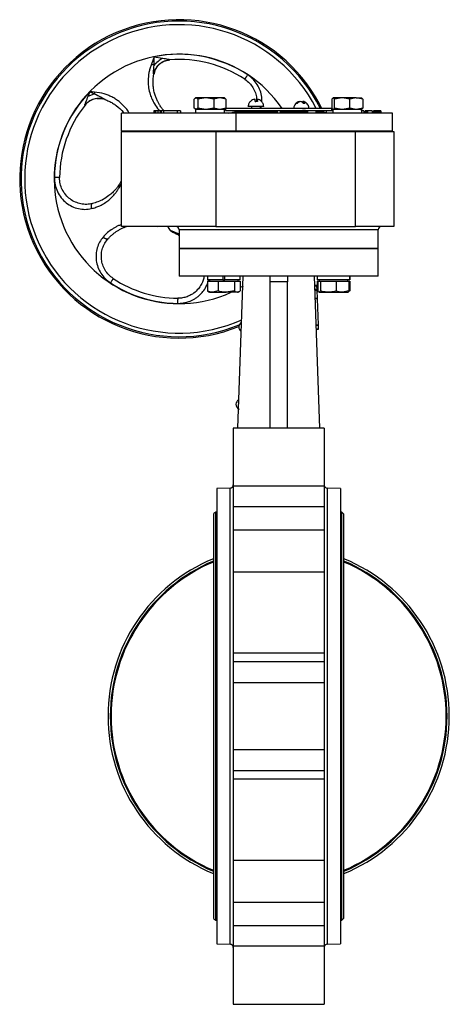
# Model space of a CAD drawing. Header units: millimetres. Extents: x 272 to 1443, y 39 to 1117.
# Tile 30 of 30: x 1249 to 1443, y 360 to 805. Entities that reach past the tile are written whole.
import ezdxf

# ---------------------------------------------------------------- set-up
doc = ezdxf.new("R2010")
doc.units = ezdxf.units.MM

msp = doc.modelspace()

# ---------------------------------------------------------------- linework, layer by layer
at = {"color": 7, "linetype": 'Continuous', "lineweight": 25}
for p, q in [((1309.76, 788.43), (1308.45, 785.09)), ((1309.65, 784.59), (1309.76, 788.43)), ((1309.76, 788.43), (1313.55, 787.85)), ((1309.9, 781.88), (1311.04, 783.95)), ((1313.32, 785.97), (1313.85, 786.18)), ((1314.8, 786.56), (1315.55, 786.86)), ((1315.32, 786.8), (1315.73, 786.91)), ((1316.81, 787.08), (1316.78, 787.05)), ((1310.09, 782.09), (1309.51, 780.4)), ((1309.52, 780.46), (1309.51, 780.4)), ((1309.54, 780.61), (1310.37, 782.92)), ((1309.85, 781.76), (1309.86, 781.77)), ((1350.7, 778.3), (1350.7, 778.3)), ((1279.95, 770.7), (1280.76, 772.68)), ((1279.95, 770.7), (1282.68, 771.68)), ((1282.76, 772.5), (1280.76, 772.68)), ((1280.76, 772.68), (1282.68, 771.68)), ((1278.48, 766.53), (1278.44, 766.52)), ((1278.48, 766.53), (1278.66, 766.76)), ((1283.88, 769.55), (1286.34, 769.44)), ((1287.39, 769.16), (1286.04, 769.42)), ((1286.27, 769.46), (1286.28, 769.47)), ((1287.56, 769.1), (1287.51, 769.11)), ((1328.64, 769.91), (1327.8, 769.33)), ((1327.8, 765.19), (1327.8, 769.33)), ((1328.47, 769.91), (1328.25, 769.78)), ((1328.64, 769.91), (1328.47, 769.91)), ((1329.48, 769.33), (1328.64, 769.91)), ((1333.07, 769.91), (1328.64, 769.91)), ((1333.07, 769.91), (1329.48, 769.33)), ((1329.48, 769.33), (1329.48, 765.19)), ((1336.66, 769.33), (1333.07, 769.91)), ((1339.4, 769.91), (1333.07, 769.91)), ((1339.4, 769.91), (1336.66, 769.33)), ((1336.66, 769.33), (1336.66, 765.19)), ((1342.15, 769.33), (1339.4, 769.91)), ((1341.47, 769.91), (1339.4, 769.91)), ((1341.7, 769.78), (1341.47, 769.91)), ((1341.64, 769.68), (1342.15, 769.33)), ((1342.15, 769.33), (1342.15, 765.19)), ((1353.29, 768.26), (1353.22, 768.26)), ((1355.18, 769.26), (1355.18, 769.25)), ((1356.18, 769.26), (1356.26, 769.25)), ((1356.18, 768.27), (1356.18, 769.26)), ((1356.26, 768.27), (1356.26, 769.26)), ((1375.54, 768.1), (1375.54, 768.28)), ((1376.42, 768.28), (1376.91, 768.1)), ((1377.23, 768.16), (1376.91, 768.28)), ((1376.91, 768.28), (1376.91, 767.47)), ((1377.88, 767.28), (1377, 767.28)), ((1385.52, 765.11), (1384.43, 767.22)), ((1390.55, 769.91), (1389.97, 769.33)), ((1389.97, 769.33), (1389.97, 765.19)), ((1391.14, 769.33), (1390.55, 769.91)), ((1394.64, 769.91), (1390.55, 769.91)), ((1394.64, 769.91), (1391.14, 769.33)), ((1391.14, 765.19), (1391.14, 769.33)), ((1398.14, 769.33), (1394.64, 769.91)), ((1401.06, 769.91), (1394.64, 769.91)), ((1401.06, 769.91), (1398.14, 769.33)), ((1398.14, 765.19), (1398.14, 769.33)), ((1403.98, 769.33), (1401.06, 769.91)), ((1401.06, 769.91), (1403.47, 769.91)), ((1403.39, 769.91), (1403.98, 769.33)), ((1403.47, 769.91), (1403.47, 769.91)), ((1403.98, 769.33), (1403.98, 765.19)), ((1294.97, 755.01), (1294.97, 763.01)), ((1346.79, 763.01), (1294.97, 763.01)), ((1309.58, 764.01), (1309.58, 763.01)), ((1309.84, 764.01), (1309.58, 764.01)), ((1309.84, 764.01), (1309.84, 763.01)), ((1310.35, 764.01), (1309.84, 764.01)), ((1310.35, 764.01), (1310.35, 763.01)), ((1311.37, 764.01), (1310.35, 764.01)), ((1311.37, 764.01), (1311.37, 763.01)), ((1312.39, 764.01), (1311.37, 764.01)), ((1312.39, 764.01), (1312.39, 763.01)), ((1312.9, 764.01), (1312.39, 764.01)), ((1312.9, 764.01), (1312.9, 763.01)), ((1313.92, 764.01), (1312.9, 764.01)), ((1313.92, 764.01), (1313.92, 763.01)), ((1320.31, 764.01), (1313.92, 764.01)), ((1320.31, 763.01), (1320.31, 764.01)), ((1321.58, 764.01), (1320.31, 764.01)), ((1321.58, 764.01), (1321.58, 763.01)), ((1328.64, 764.61), (1327.8, 765.19)), ((1328.25, 764.74), (1328.47, 764.61)), ((1328.42, 764.61), (1328.42, 763.01)), ((1341.44, 764.61), (1328.46, 764.61)), ((1329.48, 765.19), (1328.64, 764.61)), ((1333.07, 764.61), (1329.48, 765.19)), ((1336.66, 765.19), (1333.07, 764.61)), ((1339.4, 764.61), (1336.66, 765.19)), ((1342.15, 765.19), (1339.4, 764.61)), ((1341.47, 764.61), (1341.7, 764.74)), ((1341.47, 764.61), (1341.52, 764.61)), ((1341.52, 763.01), (1341.52, 763.05)), ((1341.64, 764.84), (1342.15, 765.19)), ((1341.97, 765.21), (1341.97, 764.21)), ((1341.97, 764.21), (1389.9, 764.21)), ((1342.15, 765.21), (1389.9, 765.21)), ((1345.96, 763.61), (1363.97, 763.61)), ((1346.79, 755.01), (1346.79, 763.01)), ((1417.47, 763.01), (1346.79, 763.01)), ((1349.72, 764.21), (1349.72, 763.61)), ((1353.72, 765.93), (1353.72, 765.21)), ((1357.72, 765.21), (1357.72, 765.93)), ((1363.97, 764.01), (1363.97, 763.01)), ((1364.06, 764.01), (1363.97, 764.01)), ((1364.06, 764.01), (1364.06, 763.01)), ((1364.23, 764.01), (1364.06, 764.01)), ((1364.23, 764.01), (1364.23, 763.01)), ((1364.57, 764.01), (1364.23, 764.01)), ((1364.57, 764.01), (1364.57, 763.01)), ((1364.91, 764.01), (1364.57, 764.01)), ((1364.91, 764.01), (1364.91, 763.01)), ((1365.33, 764.01), (1364.91, 764.01)), ((1365.33, 764.01), (1365.33, 763.01)), ((1366.61, 764.01), (1365.33, 764.01)), ((1366.61, 764.01), (1366.61, 763.01)), ((1367.04, 764.01), (1366.61, 764.01)), ((1367.04, 764.01), (1367.04, 763.01)), ((1367.38, 764.01), (1367.04, 764.01)), ((1367.38, 764.01), (1367.38, 763.01)), ((1367.72, 764.01), (1367.38, 764.01)), ((1367.72, 764.01), (1367.72, 763.01)), ((1367.89, 764.01), (1367.72, 764.01)), ((1367.89, 764.01), (1367.89, 763.01)), ((1367.97, 764.01), (1367.89, 764.01)), ((1367.97, 764.01), (1367.97, 763.01)), ((1367.97, 763.61), (1378.37, 763.61)), ((1377.21, 764.15), (1376.72, 764.15)), ((1378.16, 764.15), (1377.21, 764.15)), ((1378.37, 764.01), (1378.37, 763.01)), ((1379.17, 764.01), (1378.37, 764.01)), ((1379.17, 763.01), (1379.17, 764.01)), ((1382.73, 764.01), (1379.17, 764.01)), ((1382.22, 764.01), (1382.22, 764.21)), ((1382.73, 764.01), (1382.73, 763.01)), ((1382.73, 763.61), (1385.98, 763.61)), ((1386.31, 763.47), (1385.96, 764.21)), ((1387.45, 764.01), (1387.45, 763.01)), ((1390.41, 764.01), (1387.45, 764.01)), ((1389.9, 765.21), (1389.9, 764.21)), ((1389.9, 765.21), (1389.97, 765.21)), ((1389.9, 764.21), (1390.42, 764.21)), ((1390.55, 764.61), (1389.97, 765.19)), ((1390.41, 764.01), (1390.41, 763.01)), ((1390.42, 764.01), (1390.41, 764.01)), ((1390.42, 764.61), (1390.42, 763.01)), ((1403.44, 764.61), (1390.42, 764.61)), ((1391.14, 765.19), (1390.55, 764.61)), ((1394.64, 764.61), (1391.14, 765.19)), ((1398.14, 765.19), (1394.64, 764.61)), ((1401.06, 764.61), (1398.14, 765.19)), ((1403.98, 765.19), (1401.06, 764.61)), ((1403.39, 764.61), (1403.98, 765.19)), ((1403.47, 764.61), (1403.47, 764.61)), ((1403.47, 764.61), (1403.52, 764.61)), ((1404.41, 764.01), (1403.51, 764.01)), ((1403.52, 763.01), (1403.52, 763.05)), ((1404.41, 764.01), (1404.41, 763.01)), ((1405.08, 763.01), (1405.08, 764.01)), ((1405.16, 764.01), (1405.08, 764.01)), ((1405.16, 764.01), (1405.16, 763.01)), ((1405.41, 764.01), (1405.16, 764.01)), ((1405.41, 764.01), (1405.41, 763.01)), ((1405.75, 764.01), (1405.41, 764.01)), ((1405.75, 764.01), (1405.75, 763.01)), ((1406.16, 764.01), (1405.75, 764.01)), ((1406.16, 764.01), (1406.16, 763.01)), ((1408.16, 764.01), (1406.16, 764.01)), ((1408.16, 764.01), (1408.16, 763.01)), ((1408.83, 764.01), (1408.83, 763.01)), ((1408.91, 764.01), (1408.83, 764.01)), ((1408.91, 764.01), (1408.91, 763.01)), ((1409.08, 764.01), (1408.91, 764.01)), ((1409.08, 764.01), (1409.08, 763.01)), ((1409.41, 764.01), (1409.08, 764.01)), ((1409.41, 764.01), (1409.41, 763.01)), ((1409.75, 764.01), (1409.41, 764.01)), ((1409.75, 764.01), (1409.75, 763.01)), ((1410.16, 764.01), (1409.75, 764.01)), ((1410.16, 764.01), (1410.16, 763.01)), ((1410.83, 764.01), (1410.16, 764.01)), ((1410.83, 763.01), (1410.83, 764.01)), ((1411.25, 764.01), (1410.83, 764.01)), ((1411.25, 764.01), (1411.25, 763.01)), ((1411.58, 764.01), (1411.25, 764.01)), ((1411.58, 764.01), (1411.58, 763.01)), ((1411.91, 764.01), (1411.58, 764.01)), ((1411.91, 764.01), (1411.91, 763.01)), ((1412.08, 764.01), (1411.91, 764.01)), ((1412.08, 764.01), (1412.08, 763.01)), ((1412.16, 764.01), (1412.08, 764.01)), ((1412.16, 764.01), (1412.16, 763.01)), ((1417.47, 755.01), (1417.47, 763.01)), ((1294.97, 755.01), (1346.79, 755.01)), ((1294.97, 755.01), (1294.97, 754.71)), ((1294.97, 711.71), (1294.97, 754.71)), ((1294.97, 754.71), (1334.84, 754.71)), ((1334.84, 754.71), (1346.79, 754.71)), ((1337.63, 754.71), (1337.63, 711.71)), ((1346.79, 755.01), (1417.47, 755.01)), ((1346.79, 754.71), (1346.79, 755.01)), ((1346.79, 754.71), (1400.73, 754.71)), ((1400.73, 711.71), (1400.73, 754.71)), ((1400.73, 754.71), (1417.97, 754.71)), ((1417.47, 754.71), (1417.47, 755.01)), ((1417.97, 754.71), (1417.97, 711.71)), ((1337.63, 711.71), (1294.97, 711.71)), ((1311.02, 711.72), (1311.58, 711.79)), ((1317.1, 709.89), (1316.25, 711.24)), ((1317.1, 709.89), (1317.69, 709.35)), ((1320.97, 710.21), (1320.97, 701.71)), ((1337.63, 711.71), (1400.73, 711.71)), ((1417.97, 711.71), (1400.73, 711.71)), ((1410.97, 701.71), (1410.97, 710.21)), ((1320.97, 701.71), (1320.97, 689.21)), ((1320.97, 701.71), (1410.97, 701.71)), ((1410.97, 689.21), (1410.97, 701.71)), ((1333.82, 689.21), (1333.82, 687.61)), ((1340.82, 687.61), (1333.82, 687.61)), ((1333.82, 687.01), (1333.82, 682.52)), ((1333.82, 687.01), (1336.2, 687.01)), ((1334.72, 687.61), (1334.72, 687.01)), ((1336.2, 687.01), (1338.58, 687.01)), ((1338.58, 687.01), (1338.58, 682.52)), ((1338.58, 687.01), (1342.28, 687.01)), ((1340.82, 689.21), (1340.82, 687.61)), ((1340.82, 687.61), (1341.62, 687.61)), ((1341.62, 687.61), (1341.62, 689.21)), ((1348.62, 687.61), (1341.62, 687.61)), ((1342.28, 687.01), (1345.98, 687.01)), ((1345.98, 687.01), (1345.98, 682.52)), ((1345.98, 687.01), (1347.31, 687.01)), ((1347.31, 687.01), (1348.63, 687.01)), ((1347.48, 620.54), (1349.97, 689.21)), ((1347.72, 687.01), (1347.72, 687.61)), ((1348.62, 687.61), (1348.62, 689.21)), ((1348.63, 687.01), (1348.63, 682.52)), ((1369.97, 686.67), (1361.97, 686.67)), ((1361.97, 686.67), (1361.97, 620.54)), ((1369.97, 620.54), (1369.97, 686.67)), ((1381.97, 689.21), (1384.47, 620.54)), ((1383.32, 689.21), (1383.32, 687.61)), ((1398.11, 687.61), (1383.32, 687.61)), ((1383.32, 687.01), (1383.32, 682.52)), ((1383.32, 687.01), (1383.7, 687.01)), ((1383.7, 687.01), (1383.7, 682.52)), ((1383.7, 687.01), (1384.31, 687.01)), ((1384.22, 687.61), (1384.22, 687.01)), ((1384.31, 687.01), (1384.92, 687.01)), ((1384.92, 687.01), (1384.92, 682.52)), ((1384.92, 687.01), (1388.43, 687.01)), ((1388.43, 687.01), (1391.94, 687.01)), ((1391.94, 687.01), (1391.94, 682.52)), ((1391.94, 687.01), (1394.84, 687.01)), ((1394.84, 687.01), (1397.74, 687.01)), ((1397.22, 687.01), (1397.22, 687.61)), ((1397.74, 687.01), (1398.13, 687.01)), ((1397.74, 687.01), (1397.74, 682.52)), ((1398.11, 689.21), (1398.11, 687.61)), ((1398.12, 687.61), (1398.11, 687.61)), ((1398.12, 687.61), (1398.12, 689.21)), ((1398.13, 687.01), (1398.13, 682.52)), ((1333.82, 682.52), (1334.29, 682.26)), ((1334.28, 682.2), (1334.72, 681.94)), ((1334.72, 681.94), (1336.2, 681.94)), ((1338.58, 682.52), (1336.2, 681.94)), ((1336.2, 681.94), (1342.28, 681.94)), ((1345.98, 682.52), (1342.28, 681.94)), ((1347.31, 681.94), (1342.28, 681.94)), ((1347.31, 681.94), (1347.72, 681.94)), ((1347.72, 681.94), (1348.17, 682.2)), ((1349.88, 684.76), (1348.63, 684.04)), ((1383.13, 685.01), (1382.13, 684.97)), ((1383.14, 684.76), (1382.14, 684.72)), ((1383.19, 683.26), (1382.19, 683.22)), ((1383.2, 683.01), (1382.2, 682.97)), ((1383.21, 682.76), (1382.21, 682.72)), ((1383.13, 685.01), (1383.14, 684.76)), ((1383.14, 684.76), (1383.19, 683.26)), ((1383.19, 683.26), (1383.2, 683.01)), ((1383.2, 683.01), (1383.21, 682.76)), ((1383.21, 682.76), (1383.34, 679.13)), ((1383.83, 682.38), (1383.32, 682.52)), ((1384.92, 682.52), (1384.31, 681.94)), ((1384.31, 681.94), (1388.43, 681.94)), ((1388.43, 681.94), (1394.84, 681.94)), ((1397.74, 682.52), (1394.84, 681.94)), ((1394.84, 681.94), (1397.22, 681.94)), ((1397.22, 681.94), (1397.67, 682.2)), ((1398.13, 682.52), (1397.65, 682.26)), ((1383.34, 679.13), (1382.34, 679.1)), ((1383.35, 678.89), (1382.35, 678.85)), ((1383.34, 679.13), (1383.35, 678.89)), ((1383.35, 678.89), (1383.78, 667.14)), ((1383.78, 667.14), (1382.78, 667.1)), ((1383.78, 666.89), (1382.79, 666.86)), ((1383.84, 665.27), (1382.84, 665.23)), ((1383.85, 665.02), (1382.85, 664.98)), ((1383.78, 667.14), (1383.78, 666.89)), ((1383.78, 666.89), (1383.84, 665.27)), ((1383.84, 665.27), (1383.85, 665.02)), ((1347.47, 620.54), (1345.47, 620.54)), ((1345.47, 620.54), (1345.47, 594.27)), ((1384.47, 620.54), (1347.47, 620.54)), ((1386.47, 620.54), (1384.48, 620.54)), ((1386.47, 620.54), (1386.47, 594.27)), ((1344, 593.32), (1337.98, 593.21)), ((1337.98, 593.21), (1337.98, 387.21)), ((1386.47, 594.27), (1345.47, 594.27)), ((1345.47, 594.27), (1345.47, 585.04)), ((1386.47, 594.27), (1386.47, 585.04)), ((1393.97, 593.21), (1387.95, 593.32)), ((1393.97, 593.21), (1393.97, 387.21)), ((1345.47, 585.04), (1386.47, 585.04)), ((1345.47, 585.04), (1345.47, 574.38)), ((1386.47, 585.04), (1386.47, 574.38)), ((1336.47, 581.06), (1336.47, 399.36)), ((1337.98, 582.41), (1337.47, 582.41)), ((1337.47, 582.41), (1337.47, 398.01)), ((1394.47, 582.41), (1393.97, 582.41)), ((1394.47, 398.01), (1394.47, 582.41)), ((1395.47, 399.36), (1395.47, 581.06)), ((1386.47, 574.38), (1345.47, 574.38)), ((1345.47, 574.38), (1345.47, 555.33)), ((1386.47, 574.38), (1386.47, 555.33)), ((1386.47, 555.33), (1345.47, 555.33)), ((1345.47, 555.33), (1345.47, 518.77)), ((1386.47, 555.33), (1386.47, 518.77)), ((1386.47, 518.77), (1345.47, 518.77)), ((1345.47, 518.77), (1345.47, 514.95)), ((1386.47, 518.77), (1386.47, 514.95)), ((1345.47, 514.95), (1386.47, 514.95)), ((1345.47, 514.95), (1345.47, 505.34)), ((1386.47, 514.95), (1386.47, 505.34)), ((1386.47, 505.34), (1345.47, 505.34)), ((1345.47, 505.34), (1345.47, 475.09)), ((1386.47, 505.34), (1386.47, 475.09)), ((1345.47, 475.09), (1386.47, 475.09)), ((1345.47, 475.09), (1345.47, 465.48)), ((1386.47, 475.09), (1386.47, 465.48)), ((1386.47, 465.48), (1345.47, 465.48)), ((1345.47, 465.48), (1345.47, 461.65)), ((1386.47, 465.48), (1386.47, 461.65)), ((1345.47, 461.65), (1345.47, 425.1)), ((1386.47, 461.65), (1345.47, 461.65)), ((1386.47, 461.65), (1386.47, 425.1)), ((1345.47, 425.1), (1386.47, 425.1)), ((1345.47, 425.1), (1345.47, 406.05)), ((1386.47, 425.1), (1386.47, 406.05)), ((1345.47, 406.05), (1386.47, 406.05)), ((1345.47, 406.05), (1345.47, 395.39)), ((1386.47, 406.05), (1386.47, 395.39)), ((1337.47, 398.01), (1337.98, 398.01)), ((1393.97, 398.01), (1394.47, 398.01)), ((1386.47, 395.39), (1345.47, 395.39)), ((1345.47, 395.39), (1345.47, 386.16)), ((1386.47, 395.39), (1386.47, 386.16)), ((1337.98, 387.21), (1344, 387.11)), ((1386.47, 386.16), (1345.47, 386.16)), ((1345.47, 386.16), (1345.47, 359.89)), ((1386.47, 386.16), (1386.47, 359.89)), ((1387.95, 387.11), (1393.97, 387.21)), ((1345.47, 359.89), (1386.47, 359.89))]:
    msp.add_line(p, q, dxfattribs=at)
at = {"color": 8, "linetype": 'Continuous', "lineweight": 25}
for p, q in [((1358.09, 765.21), (1358.25, 766.13)), ((1383.73, 763.61), (1383.44, 764.21)), ((1385.55, 763.61), (1385.27, 764.21)), ((1293.88, 729.16), (1294.97, 731.18)), ((1410.97, 710.21), (1320.97, 710.21)), ((1334.2, 687.11), (1334.34, 687.61)), ((1344, 387.11), (1344, 593.32)), ((1387.95, 593.32), (1387.95, 490.21)), ((1387.95, 490.21), (1387.95, 387.11))]:
    msp.add_line(p, q, dxfattribs=at)
at = {"color": 7, "linetype": 'Continuous', "lineweight": 25, "flags": 128}
msp.add_lwpolyline([(1376.23, 768.2), (1376.28, 768.23), (1376.42, 768.28)], dxfattribs=at)
at = {"color": 7, "linetype": 'Continuous', "lineweight": 25}
for centre, radius, start, end in [((1320.97, 733.21), 72, 28.1868, 292.0093), ((1320.97, 733.21), 56.42, 34.4298, 294.6601), ((1320.97, 733.21), 56.34, 56.6043, 101.4794), ((1320.97, 733.21), 54, 94.6602, 95.213), ((1320.97, 733.21), 54, 56.6043, 94.4571), ((1320.97, 733.21), 56.34, 135.5364, 179.3396), ((1320.97, 733.21), 54, 141.9001, 179.3396), ((1355.68, 765.83), 3.47, 98.2984, 135.4429), ((1355.76, 765.83), 3.47, 98.2984, 135.4429), ((1355.75, 765.83), 3.47, 44.5571, 81.7016), ((1375.35, 766.65), 1.77, 20.995, 67.2964), ((1376.22, 766.65), 1.77, 20.995, 67.2964), ((1343.35, 769.01), 6, 270, 295.8419), ((1388.6, 769.01), 6, 244.1581, 258.9861), ((1319.47, 710.21), 1.5, 0, 90), ((1412.47, 710.21), 1.5, 90, 180), ((1320.97, 733.21), 56.34, 236.6043, 269.3396), ((1320.97, 733.21), 54, 236.6043, 269.3396), ((1350.33, 666.15), 2.4, 118.4252, 177.3242), ((1350.34, 666.2), 2.4, 178.5137, 237.242), ((1349.06, 631.17), 2.4, 118.4252, 177.3242), ((1349.07, 631.22), 2.4, 178.5137, 245.898), ((1343.97, 594.82), 1.5, 271, 0), ((1387.97, 594.82), 1.5, 180, 269), ((1337.88, 581.06), 1.41, 106.9423, 180), ((1394.06, 581.06), 1.41, 0, 73.0577), ((1365.97, 490.21), 77.1, 112.4961, 247.5039), ((1365.97, 490.21), 77.1, 292.4961, 67.5039), ((1365.97, 490.21), 76.1, 112.8082, 247.1918), ((1365.97, 490.21), 75.7, 112.9354, 247.0646), ((1365.97, 490.21), 76.1, 292.8082, 67.1918), ((1365.97, 490.21), 75.7, 292.9355, 67.0645), ((1337.88, 399.36), 1.41, 180, 253.0577), ((1394.06, 399.36), 1.41, 286.9423, 0), ((1343.97, 385.61), 1.5, 0, 89), ((1387.97, 385.61), 1.5, 91, 180)]:
    msp.add_arc(centre, radius, start, end, dxfattribs=at)
at = {"color": 8, "linetype": 'Continuous', "lineweight": 25}
for radius, start, end in [(71.38, 26.5457, 292.4165), (69.74, 27.2224, 293.9667)]:
    msp.add_arc((1320.97, 733.21), radius, start, end, dxfattribs=at)
at = {"color": 7, "linetype": 'Continuous', "lineweight": 25}
for centre, start_param, end_param in [((1334.97, 763.01), 4.715211, 4.876211), ((1334.97, 764.61), 4.638703, 4.715211), ((1396.97, 763.01), 4.715211, 4.876211), ((1396.97, 764.61), 4.638703, 4.715211)]:
    msp.add_ellipse(centre, major_axis=(0.04, 9.98), ratio=0.656239, start_param=start_param, end_param=end_param, dxfattribs=at)
at = {"color": 8, "linetype": 'Continuous', "lineweight": 25}
for points, knots in [([(1308.45, 785.09), (1308.25, 784.53), (1307.85, 783.44), (1307.43, 781.77), (1307.08, 779.7), (1306.94, 777.22), (1307.18, 774.28), (1307.82, 771.56), (1308.74, 769.16), (1310.03, 766.79), (1311.2, 765.06), (1312.15, 764.16), (1312.31, 764.01)], [0, 0, 0, 0, 0.0693634, 0.1372923, 0.2042001, 0.3228138, 0.440938, 0.5767648, 0.6910799, 0.7949055, 0.9658158, 1, 1, 1, 1]), ([(1310.37, 782.92), (1310.39, 782.96), (1310.69, 783.82), (1312.01, 785.15), (1314.19, 786.65), (1315.94, 786.93), (1316.81, 787.08)], [0, 0, 0, 0, 0.017844, 0.345229, 0.672614, 1, 1, 1, 1]), ([(1358.44, 768.03), (1358.44, 768.76), (1358.45, 770.48), (1357.72, 773.17), (1356.38, 775.92), (1354.47, 778.38), (1352.82, 779.63), (1351.98, 780.25)], [0, 0, 0, 0, 0.1539749, 0.3622916, 0.5733165, 0.7856928, 1, 1, 1, 1]), ([(1298.48, 763.01), (1298.43, 763.11), (1298.01, 763.87), (1296.93, 765.25), (1295.42, 766.88), (1293.85, 768.22), (1292.32, 769.31), (1290.64, 770.27), (1288.89, 771.07), (1286.35, 771.99), (1284.23, 772.29), (1282.76, 772.5)], [0, 0, 0, 0, 0.0193945, 0.1581847, 0.3004809, 0.3906977, 0.491365, 0.5962195, 0.6885072, 0.7829112, 1, 1, 1, 1]), ([(1286.04, 769.42), (1285.7, 769.5), (1284.54, 769.77), (1282.46, 769.4), (1280.13, 768.36), (1278.99, 767.12), (1278.44, 766.52)], [0, 0, 0, 0, 0.121424, 0.419258, 0.716968, 1, 1, 1, 1]), ([(1294.97, 712.55), (1294.87, 712.52), (1294.32, 712.34), (1293.36, 711.93), (1292.09, 711.3), (1290.52, 710.36), (1288.64, 708.99), (1287.32, 707.59), (1286.65, 706.88)], [0, 0, 0, 0, 0.036372, 0.184494, 0.328729, 0.475526, 0.734076, 1, 1, 1, 1]), ([(1320.97, 708.22), (1320.64, 708.38), (1319.47, 708.95), (1318.09, 709.49), (1317.1, 709.89)], [0, 0, 0, 0, 0.2807881, 1, 1, 1, 1]), ([(1320.32, 676.88), (1320.91, 676.89), (1322.07, 676.92), (1323.75, 677.21), (1325.25, 677.65), (1326.6, 678.19), (1327.81, 678.82), (1329.03, 679.61), (1330.24, 680.58), (1331.61, 681.98), (1332.91, 683.73), (1333.53, 685.19), (1333.82, 685.86)], [0, 0, 0, 0, 0.101721, 0.198887, 0.292947, 0.371296, 0.449517, 0.527946, 0.622752, 0.71704, 0.869888, 1, 1, 1, 1])]:
    msp.add_open_spline(points, degree=3, knots=knots, dxfattribs=at)
at = {"color": 7, "linetype": 'Continuous', "lineweight": 25}
for points, knots in [([(1309.65, 784.59), (1309.46, 784.69), (1309.09, 784.86), (1308.66, 785.02), (1308.45, 785.09)], [0, 0, 0, 0, 0.52229, 1, 1, 1, 1]), ([(1309.54, 780.61), (1309.54, 780.58), (1309.53, 780.53), (1309.51, 780.56), (1309.5, 780.63), (1309.49, 780.73), (1309.47, 780.93), (1309.44, 782.21), (1309.55, 783.47), (1309.65, 784.59)], [0, 0, 0, 0, 0.0577923, 0.0827861, 0.1079131, 0.1361967, 0.1700623, 0.2583818, 1, 1, 1, 1]), ([(1313.55, 787.85), (1312.83, 787.36), (1311.4, 786.37), (1310.24, 785.18), (1309.65, 784.59)], [0, 0, 0, 0, 0.499998, 1, 1, 1, 1]), ([(1316.78, 787.05), (1315.9, 786.9), (1314.14, 786.59), (1311.96, 785.05), (1310.64, 783.69), (1310.34, 782.82), (1310.33, 782.79)], [0, 0, 0, 0, 0.328627, 0.657254, 0.985881, 1, 1, 1, 1]), ([(1313.55, 787.85), (1314.44, 787.7), (1315.47, 787.51), (1316.45, 787.27), (1316.66, 787.2), (1316.76, 787.16), (1316.81, 787.13), (1316.83, 787.1), (1316.82, 787.09), (1316.81, 787.08)], [0, 0, 0, 0, 0.699676, 0.799986, 0.877768, 0.911496, 0.942179, 0.971507, 1, 1, 1, 1]), ([(1314.12, 764.01), (1313.88, 764.29), (1313.29, 764.97), (1312.52, 766.08), (1311.79, 767.28), (1311.15, 768.51), (1310.55, 769.89), (1309.97, 771.59), (1309.51, 773.53), (1309.24, 775.76), (1309.2, 778.13), (1309.43, 779.78), (1309.54, 780.61)], [0, 0, 0, 0, 0.072874, 0.178677, 0.257552, 0.33353, 0.429049, 0.521875, 0.639185, 0.754323, 0.876933, 1, 1, 1, 1]), ([(1350.7, 778.3), (1351.42, 777.75), (1352.83, 776.68), (1354.45, 774.53), (1355.53, 772.16), (1356.07, 770), (1356.03, 768.72), (1356.02, 768.26)], [0, 0, 0, 0, 0.226652, 0.442409, 0.670519, 0.881681, 1, 1, 1, 1]), ([(1278.44, 766.52), (1278.42, 766.51), (1278.4, 766.51), (1278.39, 766.6), (1278.42, 766.74), (1278.54, 767.15), (1279.05, 768.48), (1279.57, 769.77), (1279.95, 770.7)], [0, 0, 0, 0, 0.037093, 0.075372, 0.11627, 0.165502, 0.395034, 1, 1, 1, 1]), ([(1282.76, 772.5), (1282.75, 772.37), (1282.71, 772.09), (1282.69, 771.82), (1282.68, 771.68)], [0, 0, 0, 0, 0.482752, 1, 1, 1, 1]), ([(1282.68, 771.68), (1283.77, 771.18), (1285.3, 770.49), (1286.87, 769.58), (1287.33, 769.27), (1287.41, 769.2), (1287.45, 769.17), (1287.47, 769.15), (1287.46, 769.13), (1287.42, 769.15), (1287.39, 769.16)], [0, 0, 0, 0, 0.611319, 0.857499, 0.898579, 0.9159, 0.931788, 0.947209, 0.963229, 1, 1, 1, 1]), ([(1287.39, 769.16), (1288.02, 768.91), (1289.26, 768.42), (1290.97, 767.48), (1293.29, 765.91), (1295.02, 764.37), (1295.95, 763.14), (1296.05, 763.01)], [0, 0, 0, 0, 0.175773, 0.349886, 0.522892, 0.949595, 1, 1, 1, 1]), ([(1352.24, 766.13), (1352.23, 766.13), (1352.17, 766.13), (1352.42, 766.13), (1353, 766.13), (1353.93, 766.13), (1354.97, 766.13), (1355.67, 766.13), (1355.98, 766.13)], [0, 0, 0, 0, 0.020542, 0.225538, 0.430535, 0.635531, 0.840527, 1, 1, 1, 1]), ([(1353.24, 768.26), (1353.1, 768.13), (1352.82, 767.85), (1352.52, 767.3), (1352.26, 766.62), (1352.23, 766.11), (1352.21, 765.81)], [0, 0, 0, 0, 0.202518, 0.440871, 0.675078, 1, 1, 1, 1]), ([(1355.4, 768.26), (1355.38, 768.52), (1355.34, 769.01), (1355.28, 769.18), (1355.26, 769.26)], [0, 0, 0, 0, 0.521026, 1, 1, 1, 1]), ([(1355.4, 768.28), (1355.45, 768.28), (1355.55, 768.29), (1355.66, 768.28), (1355.72, 768.27)], [0, 0, 0, 0, 0.423893, 1, 1, 1, 1]), ([(1355.98, 766.13), (1356.19, 766.13), (1356.79, 766.13), (1357.71, 766.13), (1358.57, 766.13), (1359.13, 766.13), (1359.18, 766.13), (1359.2, 766.13)], [0, 0, 0, 0, 0.1211376, 0.3465563, 0.5719749, 0.7973936, 1, 1, 1, 1]), ([(1356.04, 768.26), (1356.06, 768.52), (1356.1, 769.01), (1356.16, 769.18), (1356.18, 769.26)], [0, 0, 0, 0, 0.521026, 1, 1, 1, 1]), ([(1356.26, 769.26), (1356.28, 769.17), (1356.34, 768.99), (1356.38, 768.5), (1356.4, 768.26)], [0, 0, 0, 0, 0.521026, 1, 1, 1, 1]), ([(1359.23, 765.81), (1359.2, 766.18), (1359.16, 766.69), (1358.87, 767.39), (1358.6, 767.88), (1358.32, 768.16), (1358.21, 768.27)], [0, 0, 0, 0, 0.396037, 0.559453, 0.83211, 1, 1, 1, 1]), ([(1375.19, 768.18), (1374.9, 768.07), (1374.29, 767.84), (1373.56, 767.19), (1373.08, 766.46), (1372.8, 765.75), (1372.76, 765.32), (1372.75, 765.11)], [0, 0, 0, 0, 0.224529, 0.462246, 0.691304, 0.851629, 1, 1, 1, 1]), ([(1373.82, 767.28), (1374.09, 767.54), (1374.59, 768.03), (1375.24, 768.2), (1375.54, 768.28)], [0, 0, 0, 0, 0.521026, 1, 1, 1, 1]), ([(1374.31, 767.28), (1374.22, 767.29), (1374.04, 767.32), (1373.89, 767.29), (1373.82, 767.28)], [0, 0, 0, 0, 0.5, 1, 1, 1, 1]), ([(1376.04, 768.28), (1375.7, 768.19), (1375.05, 768.01), (1374.55, 767.52), (1374.31, 767.28)], [0, 0, 0, 0, 0.521026, 1, 1, 1, 1]), ([(1379.74, 764.84), (1379.71, 765.21), (1379.66, 765.74), (1379.35, 766.49), (1378.94, 767.13), (1378.25, 767.74), (1377.65, 768.11), (1377.28, 768.18), (1377.24, 768.18)], [0, 0, 0, 0, 0.2451944, 0.35561, 0.5434629, 0.748729, 0.9694512, 1, 1, 1, 1]), ([(1264.63, 733.86), (1264.69, 732.76), (1264.81, 730.55), (1265.93, 727.42), (1267.64, 724.64), (1269.91, 722.35), (1272.57, 720.67), (1275.49, 719.65), (1278.5, 719.3), (1280.39, 719.61), (1281.33, 719.77)], [0, 0, 0, 0, 0.127862, 0.254647, 0.380613, 0.504792, 0.627577, 0.750351, 0.875035, 1, 1, 1, 1]), ([(1281.8, 722.03), (1280.96, 721.88), (1279.3, 721.58), (1276.64, 721.83), (1274.05, 722.64), (1271.7, 724.02), (1269.67, 725.95), (1268.15, 728.29), (1267.14, 730.99), (1267.03, 732.87), (1266.98, 733.84)], [0, 0, 0, 0, 0.131601, 0.26045, 0.381895, 0.507672, 0.625473, 0.753092, 0.873165, 1, 1, 1, 1]), ([(1293.82, 730.5), (1293.59, 730.17), (1293.07, 729.4), (1292.11, 728.22), (1290.86, 726.92), (1289.13, 725.43), (1286.98, 724.01), (1284.45, 722.79), (1282.66, 722.28), (1281.8, 722.03)], [0, 0, 0, 0, 0.085777, 0.197118, 0.32779, 0.471739, 0.673199, 0.841445, 1, 1, 1, 1]), ([(1293.82, 730.5), (1293.77, 730.41), (1293.67, 730.22), (1293.64, 729.88), (1293.7, 729.52), (1293.82, 729.28), (1293.88, 729.16)], [0, 0, 0, 0, 0.246673, 0.500004, 0.753332, 1, 1, 1, 1]), ([(1294.95, 732.34), (1294.91, 732.26), (1294.55, 731.62), (1294.16, 731.02), (1293.82, 730.5)], [0, 0, 0, 0, 0.119936, 1, 1, 1, 1]), ([(1281.33, 719.77), (1281.68, 719.86), (1282.36, 720.03), (1283.33, 720.35), (1284.27, 720.7), (1285.64, 721.3), (1287.35, 722.25), (1289.22, 723.61), (1290.82, 725.07), (1292.07, 726.5), (1293.08, 727.86), (1293.62, 728.73), (1293.88, 729.16)], [0, 0, 0, 0, 0.0588446, 0.1169768, 0.1745126, 0.2315548, 0.3813489, 0.5274125, 0.6665938, 0.801176, 0.9027775, 1, 1, 1, 1]), ([(1281.8, 722.03), (1281.68, 721.98), (1281.5, 721.89), (1281.33, 721.58), (1281.24, 721.28), (1281.2, 720.92), (1281.2, 720.42), (1281.28, 720.03), (1281.33, 719.77)], [0, 0, 0, 0, 0.238838, 0.367962, 0.5, 0.632038, 0.761162, 1, 1, 1, 1]), ([(1288.88, 706.11), (1289.18, 706.44), (1289.8, 707.11), (1290.78, 708), (1291.81, 708.83), (1292.89, 709.59), (1294.03, 710.28), (1295.21, 710.9), (1296.29, 711.38), (1296.97, 711.61), (1297.25, 711.71)], [0, 0, 0, 0, 0.119976, 0.241814, 0.365711, 0.49185, 0.625823, 0.764027, 0.902074, 1, 1, 1, 1]), ([(1316.25, 711.24), (1316.18, 711.34), (1316.05, 711.5), (1315.77, 711.65), (1315.66, 711.71)], [0, 0, 0, 0, 0.604783, 1, 1, 1, 1]), ([(1317.69, 709.35), (1318.22, 709.1), (1319.31, 708.59), (1320.37, 708.04), (1320.9, 707.74), (1320.97, 707.7)], [0, 0, 0, 0, 0.460558, 0.928369, 1, 1, 1, 1]), ([(1286.65, 706.88), (1286.09, 706.14), (1284.98, 704.68), (1283.9, 702.01), (1283.38, 699.15), (1283.48, 696.19), (1284.21, 693.25), (1285.57, 690.51), (1287.47, 688.04), (1289.13, 686.8), (1289.96, 686.17)], [0, 0, 0, 0, 0.126495, 0.249711, 0.372104, 0.495015, 0.619358, 0.745317, 0.872082, 1, 1, 1, 1]), ([(1291.25, 688.13), (1290.53, 688.68), (1289.12, 689.74), (1287.5, 691.9), (1286.4, 694.27), (1285.84, 696.84), (1285.83, 699.39), (1286.36, 701.88), (1287.37, 704.2), (1288.37, 705.46), (1288.88, 706.11)], [0, 0, 0, 0, 0.126945, 0.247788, 0.37555, 0.493819, 0.619669, 0.740456, 0.867275, 1, 1, 1, 1]), ([(1288.88, 706.11), (1288.78, 706.04), (1288.63, 705.94), (1288.28, 705.95), (1287.97, 706.02), (1287.63, 706.17), (1287.28, 706.37), (1286.95, 706.61), (1286.75, 706.79), (1286.65, 706.88)], [0, 0, 0, 0, 0.233248, 0.36102, 0.492785, 0.625531, 0.756113, 0.881677, 1, 1, 1, 1]), ([(1332.29, 689.21), (1332.18, 688.63), (1331.93, 687.34), (1331.05, 685.38), (1329.66, 683.33), (1328, 681.77), (1326.23, 680.63), (1324.54, 679.87), (1322.54, 679.31), (1321.1, 679.25), (1320.35, 679.22)], [0, 0, 0, 0, 0.110952, 0.246652, 0.384301, 0.549537, 0.641835, 0.750382, 0.870783, 1, 1, 1, 1]), ([(1336.2, 681.94), (1336.14, 681.94), (1335.34, 681.95), (1334.55, 682.24), (1333.82, 682.52)], [0, 0, 0, 0, 0.070215, 1, 1, 1, 1]), ([(1342.28, 681.94), (1342.19, 681.94), (1340.94, 681.95), (1339.72, 682.24), (1338.58, 682.52)], [0, 0, 0, 0, 0.070215, 1, 1, 1, 1]), ([(1347.31, 681.94), (1347.2, 681.95), (1346.75, 681.97), (1346.31, 682.28), (1345.98, 682.52)], [0, 0, 0, 0, 0.241851, 1, 1, 1, 1]), ([(1348.63, 682.52), (1348.53, 682.44), (1348.1, 682.1), (1347.65, 682.01), (1347.31, 681.94)], [0, 0, 0, 0, 0.2237133, 1, 1, 1, 1]), ([(1383.32, 682.52), (1383.41, 682.44), (1383.57, 682.3), (1383.73, 682.26), (1383.79, 682.24)], [0, 0, 0, 0, 0.621427, 1, 1, 1, 1]), ([(1384.31, 681.94), (1384.29, 681.94), (1384.09, 681.95), (1383.89, 682.24), (1383.7, 682.52)], [0, 0, 0, 0, 0.070215, 1, 1, 1, 1]), ([(1388.43, 681.94), (1387.51, 682.01), (1386.32, 682.1), (1385.17, 682.44), (1384.92, 682.52)], [0, 0, 0, 0, 0.776287, 1, 1, 1, 1]), ([(1391.94, 682.52), (1391.06, 682.28), (1389.9, 681.97), (1388.72, 681.95), (1388.43, 681.94)], [0, 0, 0, 0, 0.7581486, 1, 1, 1, 1]), ([(1394.84, 681.94), (1394.77, 681.94), (1393.79, 681.95), (1392.83, 682.24), (1391.94, 682.52)], [0, 0, 0, 0, 0.070215, 1, 1, 1, 1]), ([(1397.14, 681.94), (1397.15, 681.94), (1397.36, 681.95), (1397.56, 682.24), (1397.74, 682.52)], [0, 0, 0, 0, 0.0702148, 1, 1, 1, 1])]:
    msp.add_open_spline(points, degree=3, knots=knots, dxfattribs=at)
for points in [[(1350.7, 778.3), (1350.7, 778.31), (1350.71, 778.32), (1350.79, 778.44), (1350.91, 778.63), (1351.08, 778.88), (1351.28, 779.19), (1351.51, 779.53), (1351.75, 779.89), (1351.9, 780.13), (1351.98, 780.25)], [(1287.56, 769.1), (1286.74, 769.32), (1285.11, 769.76), (1282.57, 769.41), (1280.22, 768.38), (1279.06, 767.15), (1278.48, 766.53)], [(1356.4, 768.26), (1356.24, 768.27), (1355.9, 768.3), (1355.57, 768.27), (1355.4, 768.26)], [(1266.98, 733.84), (1266.97, 733.84), (1266.95, 733.84), (1266.8, 733.84), (1266.58, 733.84), (1266.27, 733.84), (1265.91, 733.85), (1265.5, 733.85), (1265.07, 733.86), (1264.78, 733.86), (1264.63, 733.86)], [(1365.97, 701.71), (1364.01, 701.71), (1360.08, 701.71), (1354.29, 701.71), (1348.7, 701.71), (1343.41, 701.71), (1338.5, 701.71), (1334.06, 701.71), (1330.17, 701.71), (1326.89, 701.71), (1324.28, 701.71), (1322.39, 701.71), (1321.2, 701.71), (1321.05, 701.71), (1320.97, 701.71)], [(1410.97, 701.71), (1410.9, 701.71), (1410.75, 701.71), (1409.55, 701.71), (1407.67, 701.71), (1405.05, 701.71), (1401.78, 701.71), (1397.88, 701.71), (1393.45, 701.71), (1388.54, 701.71), (1383.24, 701.71), (1377.65, 701.71), (1371.86, 701.71), (1367.94, 701.71), (1365.97, 701.71)], [(1291.25, 688.13), (1291.25, 688.12), (1291.24, 688.11), (1291.15, 687.98), (1291.03, 687.8), (1290.86, 687.54), (1290.66, 687.24), (1290.44, 686.9), (1290.2, 686.54), (1290.04, 686.3), (1289.96, 686.17)], [(1365.97, 689.21), (1364.01, 689.21), (1360.08, 689.21), (1354.29, 689.21), (1348.7, 689.21), (1343.41, 689.21), (1338.5, 689.21), (1334.06, 689.21), (1330.17, 689.21), (1326.89, 689.21), (1324.28, 689.21), (1322.39, 689.21), (1321.2, 689.21), (1321.05, 689.21), (1320.97, 689.21)], [(1361.97, 689.21), (1361.97, 689.18), (1361.97, 689.1), (1361.97, 688.51), (1361.97, 687.66), (1361.97, 687), (1361.97, 686.67)], [(1410.97, 689.21), (1410.9, 689.21), (1410.75, 689.21), (1409.55, 689.21), (1407.67, 689.21), (1405.05, 689.21), (1401.78, 689.21), (1397.88, 689.21), (1393.45, 689.21), (1388.54, 689.21), (1383.24, 689.21), (1377.65, 689.21), (1371.86, 689.21), (1367.94, 689.21), (1365.97, 689.21)], [(1369.97, 689.21), (1369.97, 689.18), (1369.97, 689.1), (1369.97, 688.51), (1369.97, 687.66), (1369.97, 687), (1369.97, 686.67)], [(1320.35, 679.22), (1320.35, 679.21), (1320.35, 679.19), (1320.35, 679.04), (1320.35, 678.82), (1320.34, 678.52), (1320.34, 678.15), (1320.33, 677.74), (1320.33, 677.31), (1320.33, 677.02), (1320.32, 676.88)]]:
    msp.add_open_spline(points, degree=3, dxfattribs=at)

doc.saveas('drawing.dxf')
